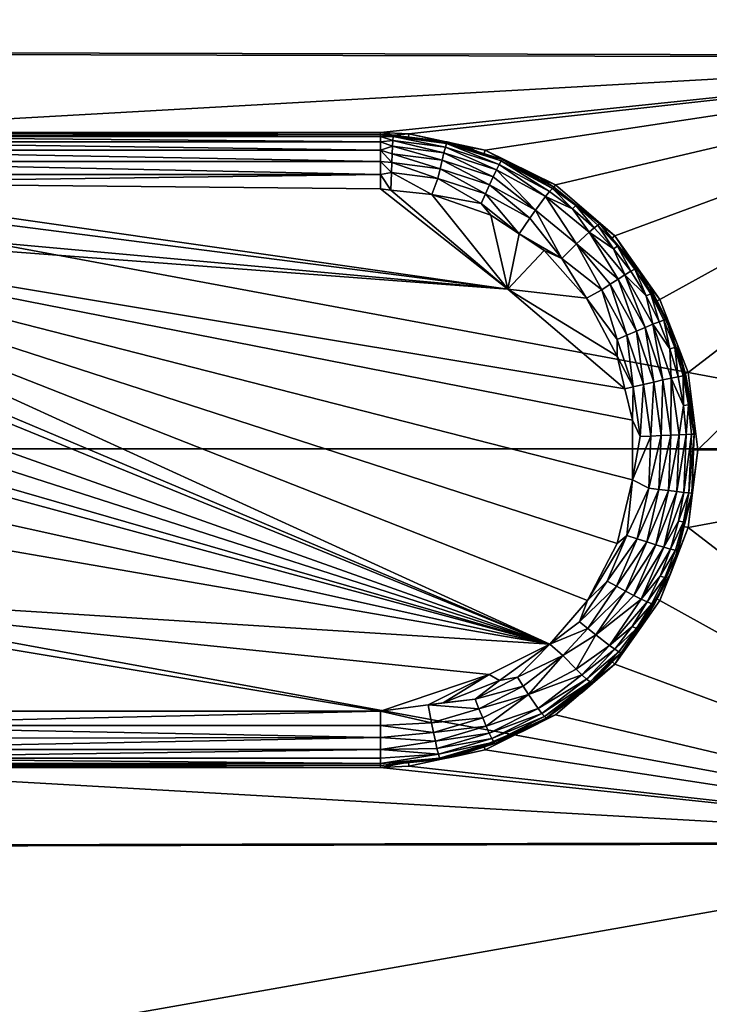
# Model space of a CAD drawing. Extents: x -0.15 to 0.15, y -0.635 to -0.003.
# Tile 254 of 256: x 0.135 to 0.144, y -0.093 to -0.08. Entities that reach past the tile are written whole.
import ezdxf

# ---------------------------------------------------------------- set-up
doc = ezdxf.new("R2010")
doc.units = 0
doc.layers.add('mesh', color=7, linetype='CONTINUOUS')

msp = doc.modelspace()

# ---------------------------------------------------------------- meshes
at = {"layer": 'mesh'}
mesh = msp.add_polyface(dxfattribs=at)
corners = [(0.149132, -0.075625, 0.06063), (0.149321, -0.075664, 0.060563), (0.149321, -0.080401, 0.062529), (0.149132, -0.071542, 0.057493), (0.149321, -0.071597, 0.057438), (0.149132, -0.075651, 0.026466), (0.149321, -0.07569, 0.026533), (0.149321, -0.071619, 0.029652), (0.149132, -0.08041, 0.024499), (0.149483, -0.075725, 0.060457), (0.149483, -0.071684, 0.057351), (0.149483, -0.075751, 0.02664), (0.149483, -0.071705, 0.029739), (0.149321, -0.08043, 0.024574), (0.149609, -0.075805, 0.060318), (0.149609, -0.071797, 0.057238), (0.149609, -0.075831, 0.026778), (0.149609, -0.071819, 0.029853), (0.149483, -0.080462, 0.024693), (0.149691, -0.075899, 0.060156), (0.149691, -0.071929, 0.057106), (0.149691, -0.075925, 0.02694), (0.149691, -0.07195, 0.029985), (0.149609, -0.080503, 0.024847), (0.149723, -0.072093, 0.030127), (0.149723, -0.076025, 0.027115), (0.149723, -0.076, 0.059982), (0.149723, -0.072072, 0.056963), (0.149723, -0.080575, 0.061881), (0.15, -0.0855, 0.043556), (0.149723, -0.069059, 0.053031), (0.149723, -0.069074, 0.034055), (0.149723, -0.066524, 0.043541), (0.149723, -0.067175, 0.03863), (0.14893, -0.071544, 0.029578), (0.121104, -0.075517, 0.026231), (0.14893, -0.075637, 0.026442), (0.14893, -0.080373, 0.062631), (0.121104, -0.075489, 0.060864), (0.14893, -0.075611, 0.060654), (0.149132, -0.08038, 0.062605), (0.14893, -0.071522, 0.057512), (0.149132, -0.071564, 0.029597), (0.14893, -0.080403, 0.024472)]
mesh.append_faces([[corners[k] for k in face] for face in [(0, 1, 2, 2), (3, 1, 0, 0), (3, 4, 1, 1), (5, 6, 7, 7), (8, 6, 5, 5), (4, 9, 1, 1), (4, 10, 9, 9), (6, 11, 12, 12), (13, 11, 6, 6), (10, 14, 9, 9), (10, 15, 14, 14), (11, 16, 17, 17), (18, 16, 11, 11), (15, 19, 14, 14), (15, 20, 19, 19), (16, 21, 22, 22), (23, 21, 16, 16), (24, 21, 25, 25), (24, 22, 21, 21), (26, 20, 27, 27), (26, 19, 20, 20), (28, 19, 26, 26), (29, 27, 30, 30), (29, 26, 27, 27), (29, 31, 24, 24), (32, 33, 29, 29), (34, 35, 36, 36), (37, 38, 39, 39), (40, 39, 0, 0), (40, 37, 39, 39), (0, 39, 41, 41), (42, 36, 5, 5), (42, 34, 36, 36), (5, 36, 43, 43)]])
mesh = msp.add_polyface(dxfattribs=at)
corners = [(0.130114, -0.081684, 0.020765), (0.130256, -0.081659, 0.02082), (0.129754, -0.081843, 0.020803), (0.130652, -0.081514, 0.020833), (0.129503, -0.082078, 0.02044), (0.130185, -0.081822, 0.02035), (0.130152, -0.081751, 0.020481), (0.129551, -0.082143, 0.020311), (0.12892, -0.082523, 0.020391), (0.129467, -0.082035, 0.020585), (0.128875, -0.082486, 0.020535), (0.130127, -0.081704, 0.020626), (0.130847, -0.081548, 0.020508), (0.12885, -0.082471, 0.020673), (0.130371, -0.082264, 0.020042), (0.13032, -0.082138, 0.020083), (0.129746, -0.082432, 0.020051), (0.130225, -0.081912, 0.020239), (0.130885, -0.081718, 0.020264), (0.129328, -0.082058, 0.023931), (0.130238, -0.081607, 0.024024), (0.129448, -0.082018, 0.020723), (0.130271, -0.082019, 0.02015), (0.129675, -0.082323, 0.020114), (0.128556, -0.082718, 0.02382), (0.128976, -0.082355, 0.020763), (0.121104, -0.080326, 0.024243), (0.13123, -0.081391, 0.024077), (0.1316, -0.081375, 0.024084), (0.12797, -0.083547, 0.023716), (0.14893, -0.075637, 0.026442), (0.121104, -0.075517, 0.026231), (0.14893, -0.071544, 0.029578), (0.121104, -0.071373, 0.029405), (0.14893, -0.075611, 0.060654), (0.121104, -0.075489, 0.060864), (0.121104, -0.07135, 0.057683), (0.14893, -0.080373, 0.062631), (0.121104, -0.08031, 0.062866)]
mesh.append_faces([[corners[k] for k in face] for face in [(0, 1, 2, 2), (3, 1, 0, 0), (4, 5, 6, 6), (4, 7, 5, 5), (8, 7, 4, 4), (4, 9, 10, 10), (6, 9, 4, 4), (6, 11, 9, 9), (12, 11, 6, 6), (13, 10, 9, 9), (14, 15, 16, 16), (17, 5, 7, 7), (18, 5, 17, 17), (1, 19, 2, 2), (1, 20, 19, 19), (3, 20, 1, 1), (0, 2, 21, 21), (21, 11, 0, 0), (21, 9, 11, 11), (13, 9, 21, 21), (15, 22, 23, 23), (22, 17, 23, 23), (17, 7, 23, 23), (19, 21, 2, 2), (24, 21, 19, 19), (24, 25, 21, 21), (26, 27, 28, 28), (26, 20, 27, 27), (26, 24, 19, 19), (26, 29, 24, 24), (30, 31, 26, 26), (32, 33, 31, 31), (34, 35, 36, 36), (37, 38, 35, 35)]])
mesh = msp.add_polyface(dxfattribs=at)
corners = [(0.141747, -0.082207, 0.020304), (0.142098, -0.082366, 0.020408), (0.141797, -0.082143, 0.020433), (0.149132, -0.075625, 0.06063), (0.149321, -0.080401, 0.062529), (0.149132, -0.08038, 0.062605), (0.149132, -0.08041, 0.024499), (0.149321, -0.08043, 0.024574), (0.149321, -0.07569, 0.026533), (0.149132, -0.085516, 0.023831), (0.149321, -0.075664, 0.060563), (0.149483, -0.080433, 0.062411), (0.149483, -0.075725, 0.060457), (0.149483, -0.080462, 0.024693), (0.149483, -0.075751, 0.02664), (0.149321, -0.085516, 0.023908), (0.149609, -0.080474, 0.062256), (0.149609, -0.075805, 0.060318), (0.149609, -0.080503, 0.024847), (0.149609, -0.075831, 0.026778), (0.149483, -0.085516, 0.024031), (0.149691, -0.080523, 0.062076), (0.149691, -0.075899, 0.060156), (0.149691, -0.080551, 0.025028), (0.149691, -0.075925, 0.02694), (0.149609, -0.085515, 0.024191), (0.149723, -0.076025, 0.027115), (0.149723, -0.080603, 0.025222), (0.149723, -0.080575, 0.061881), (0.149723, -0.085486, 0.062532), (0.149723, -0.076, 0.059982), (0.15, -0.0855, 0.043556), (0.149723, -0.072093, 0.030127), (0.14214, -0.082326, 0.020552), (0.141855, -0.082084, 0.020715), (0.141835, -0.082101, 0.020577), (0.141873, -0.082057, 0.024043), (0.141693, -0.081978, 0.020792), (0.142644, -0.082718, 0.023944), (0.14893, -0.080403, 0.024472), (0.140963, -0.081606, 0.02412), (0.13997, -0.081391, 0.024155), (0.1396, -0.081374, 0.024155), (0.14893, -0.075637, 0.026442), (0.121104, -0.080326, 0.024243), (0.14893, -0.085485, 0.063308), (0.121104, -0.08031, 0.062866), (0.14893, -0.080373, 0.062631), (0.149132, -0.085485, 0.063281), (0.149132, -0.075651, 0.026466)]
mesh.append_faces([[corners[k] for k in face] for face in [(0, 1, 2, 2), (3, 4, 5, 5), (6, 7, 8, 8), (9, 7, 6, 6), (10, 11, 4, 4), (10, 12, 11, 11), (7, 13, 14, 14), (15, 13, 7, 7), (12, 16, 11, 11), (12, 17, 16, 16), (13, 18, 19, 19), (20, 18, 13, 13), (17, 21, 16, 16), (17, 22, 21, 21), (18, 23, 24, 24), (25, 23, 18, 18), (26, 23, 27, 27), (26, 24, 23, 23), (28, 21, 22, 22), (29, 21, 28, 28), (28, 30, 31, 31), (31, 26, 27, 27), (32, 26, 31, 31), (33, 34, 35, 35), (36, 37, 34, 34), (36, 38, 39, 39), (39, 40, 36, 36), (39, 41, 40, 40), (42, 41, 39, 39), (43, 44, 39, 39), (45, 46, 47, 47), (48, 47, 5, 5), (49, 39, 6, 6)]])
mesh = msp.add_polyface(dxfattribs=at)
corners = [(0.128132, -0.083526, 0.020306), (0.127964, -0.083862, 0.020286), (0.128211, -0.083563, 0.020182), (0.128073, -0.083501, 0.020448), (0.127903, -0.083842, 0.020426), (0.128328, -0.083208, 0.02033), (0.128622, -0.08296, 0.020228), (0.128552, -0.082911, 0.020354), (0.128272, -0.08318, 0.020471), (0.1285, -0.082878, 0.020497), (0.128041, -0.083491, 0.020584), (0.12797, -0.083547, 0.023716), (0.128298, -0.083076, 0.020717), (0.128556, -0.082718, 0.02382), (0.128017, -0.083573, 0.020694), (0.128472, -0.082865, 0.020634), (0.127824, -0.083914, 0.020678), (0.128802, -0.083097, 0.02004), (0.128307, -0.083611, 0.020079), (0.128416, -0.083667, 0.019998), (0.128598, -0.082757, 0.020737), (0.121104, -0.080326, 0.024243), (0.127603, -0.084493, 0.023642), (0.121104, -0.085501, 0.023562), (0.14893, -0.085485, 0.063308), (0.121104, -0.085484, 0.063551), (0.121104, -0.08031, 0.062866), (0.1206, -0.080439, 0.062383), (0.120643, -0.080387, 0.062579), (0.120643, -0.085484, 0.063254), (0.1206, -0.085516, 0.02406), (0.120643, -0.085516, 0.023857), (0.120643, -0.080418, 0.024524), (0.120707, -0.080359, 0.062681), (0.120707, -0.085484, 0.06336), (0.120707, -0.085517, 0.023751), (0.120707, -0.08039, 0.024422), (0.120901, -0.08032, 0.062826), (0.120901, -0.085484, 0.06351), (0.120901, -0.085517, 0.023601), (0.120901, -0.080352, 0.024277)]
mesh.append_faces([[corners[k] for k in face] for face in [(0, 1, 2, 2), (3, 4, 0, 0), (5, 6, 7, 7), (7, 8, 5, 5), (7, 9, 8, 8), (10, 8, 9, 9), (3, 8, 10, 10), (3, 5, 8, 8), (0, 5, 3, 3), (0, 6, 5, 5), (2, 6, 0, 0), (11, 12, 13, 13), (10, 12, 14, 14), (15, 12, 10, 10), (14, 16, 10, 10), (10, 9, 15, 15), (17, 18, 19, 19), (17, 2, 18, 18), (17, 6, 2, 2), (13, 15, 20, 20), (13, 12, 15, 15), (11, 14, 12, 12), (21, 22, 11, 11), (23, 22, 21, 21), (24, 25, 26, 26), (27, 28, 29, 29), (30, 31, 32, 32), (28, 33, 34, 34), (31, 35, 36, 36), (33, 37, 38, 38), (35, 39, 40, 40), (37, 26, 25, 25), (39, 23, 21, 21)]])
mesh = msp.add_polyface(dxfattribs=at)
corners = [(0.1316, -0.081497, 0.020474), (0.1396, -0.081497, 0.020474), (0.1316, -0.081428, 0.020653), (0.1396, -0.081607, 0.020316), (0.1316, -0.081607, 0.020316), (0.1396, -0.081752, 0.02019), (0.1316, -0.081752, 0.02019), (0.1396, -0.081922, 0.020101), (0.1316, -0.081922, 0.020101), (0.1396, -0.081428, 0.020653), (0.139762, -0.081479, 0.020517), (0.139765, -0.081428, 0.020664), (0.139758, -0.081555, 0.020385), (0.139748, -0.081767, 0.020181), (0.139754, -0.081652, 0.020273), (0.139743, -0.081894, 0.020113), (0.130244, -0.082409, 0.020022), (0.141255, -0.083413, 0.019931), (0.130961, -0.082089, 0.020062), (0.12982, -0.082547, 0.020012), (0.1316, -0.082028, 0.020075), (0.1396, -0.082109, 0.020056), (0.142777, -0.084707, 0.01987), (0.1396, -0.081403, 0.020843), (0.1316, -0.081408, 0.020804), (0.139733, -0.082123, 0.020054), (0.139766, -0.081408, 0.020803), (0.1316, -0.081375, 0.024084), (0.1396, -0.081374, 0.024155), (0.14893, -0.080403, 0.024472), (0.121104, -0.080326, 0.024243)]
mesh.append_faces([[corners[k] for k in face] for face in [(0, 1, 2, 2), (0, 3, 1, 1), (4, 3, 0, 0), (4, 5, 3, 3), (6, 5, 4, 4), (6, 7, 5, 5), (8, 7, 6, 6), (1, 9, 2, 2), (10, 9, 1, 1), (10, 11, 9, 9), (12, 1, 3, 3), (12, 10, 1, 1), (3, 13, 14, 14), (5, 13, 3, 3), (5, 15, 13, 13), (7, 15, 5, 5), (16, 17, 18, 18), (16, 19, 17, 17), (17, 20, 18, 18), (21, 20, 17, 17), (19, 22, 17, 17), (7, 20, 21, 21), (8, 20, 7, 7), (2, 23, 24, 24), (2, 9, 23, 23), (7, 25, 15, 15), (21, 25, 7, 7), (11, 23, 9, 9), (11, 26, 23, 23), (27, 23, 28, 28), (27, 24, 23, 23), (26, 28, 23, 23), (29, 30, 27, 27)]])
mesh = msp.add_polyface(dxfattribs=at)
corners = [(0.140466, -0.081497, 0.02079), (0.140724, -0.08156, 0.020828), (0.139964, -0.081438, 0.02084), (0.140944, -0.081655, 0.02082), (0.140444, -0.081567, 0.020505), (0.139765, -0.081428, 0.020664), (0.139762, -0.081479, 0.020517), (0.140458, -0.081517, 0.020651), (0.141145, -0.08179, 0.020476), (0.140425, -0.081641, 0.020373), (0.139758, -0.081555, 0.020385), (0.141109, -0.081861, 0.020345), (0.141171, -0.081744, 0.020621), (0.141797, -0.082143, 0.020433), (0.140346, -0.081973, 0.020103), (0.140375, -0.081848, 0.020171), (0.139748, -0.081767, 0.020181), (0.139754, -0.081652, 0.020273), (0.140401, -0.081736, 0.020262), (0.141066, -0.08195, 0.020235), (0.1396, -0.081607, 0.020316), (0.13997, -0.081391, 0.024155), (0.140963, -0.081606, 0.02412), (0.139766, -0.081408, 0.020803), (0.141185, -0.081725, 0.02076), (0.141835, -0.082101, 0.020577), (0.1396, -0.081374, 0.024155), (0.141873, -0.082057, 0.024043), (0.14893, -0.080403, 0.024472), (0.1316, -0.081375, 0.024084)]
mesh.append_faces([[corners[k] for k in face] for face in [(0, 1, 2, 2), (0, 3, 1, 1), (4, 5, 6, 6), (4, 7, 5, 5), (8, 7, 4, 4), (9, 6, 10, 10), (9, 4, 6, 6), (11, 4, 9, 9), (11, 8, 4, 4), (8, 12, 7, 7), (8, 13, 12, 12), (14, 15, 16, 16), (15, 17, 16, 16), (15, 18, 17, 17), (9, 19, 11, 11), (9, 18, 19, 19), (10, 18, 9, 9), (10, 17, 18, 18), (20, 17, 10, 10), (12, 0, 7, 7), (21, 1, 22, 22), (21, 2, 1, 1), (1, 3, 22, 22), (2, 23, 0, 0), (24, 3, 0, 0), (7, 23, 5, 5), (7, 0, 23, 23), (12, 24, 0, 0), (25, 24, 12, 12), (23, 21, 26, 26), (23, 2, 21, 21), (22, 24, 27, 27), (22, 3, 24, 24), (28, 29, 26, 26)]])
mesh = msp.add_polyface(dxfattribs=at)
corners = [(0.143074, -0.08333, 0.020703), (0.143318, -0.083806, 0.020564), (0.143189, -0.083568, 0.020694), (0.142938, -0.083138, 0.020611), (0.142931, -0.083151, 0.020714), (0.142679, -0.082854, 0.020499), (0.142908, -0.08315, 0.020474), (0.142852, -0.083179, 0.020332), (0.142927, -0.083955, 0.019981), (0.143041, -0.083907, 0.020061), (0.142688, -0.08328, 0.020102), (0.142778, -0.083224, 0.020206), (0.143053, -0.083499, 0.020308), (0.143224, -0.083835, 0.020287), (0.143112, -0.083473, 0.02045), (0.14314, -0.083867, 0.020163), (0.143231, -0.083546, 0.02385), (0.142644, -0.082718, 0.023944), (0.142609, -0.082748, 0.020737), (0.149132, -0.08038, 0.062605), (0.149321, -0.080401, 0.062529), (0.149321, -0.085485, 0.063203), (0.149132, -0.085516, 0.023831), (0.149321, -0.085516, 0.023908), (0.149321, -0.08043, 0.024574), (0.149483, -0.080433, 0.062411), (0.149483, -0.085485, 0.06308), (0.149483, -0.085516, 0.024031), (0.149483, -0.080462, 0.024693), (0.149609, -0.080474, 0.062256), (0.149609, -0.085485, 0.06292), (0.149609, -0.085515, 0.024191), (0.149609, -0.080503, 0.024847), (0.149691, -0.080523, 0.062076), (0.149691, -0.085486, 0.062733), (0.149691, -0.085515, 0.024378), (0.149691, -0.080551, 0.025028), (0.149723, -0.080603, 0.025222), (0.149723, -0.085486, 0.062532), (0.15, -0.0855, 0.043556), (0.149723, -0.080575, 0.061881), (0.14893, -0.080403, 0.024472), (0.143598, -0.084493, 0.023782), (0.149132, -0.085485, 0.063281), (0.14893, -0.085485, 0.063308), (0.14893, -0.080373, 0.062631), (0.149132, -0.08041, 0.024499), (0.14893, -0.085516, 0.023803)]
mesh.append_faces([[corners[k] for k in face] for face in [(0, 1, 2, 2), (3, 0, 4, 4), (5, 6, 3, 3), (7, 6, 5, 5), (8, 9, 10, 10), (11, 10, 9, 9), (12, 13, 14, 14), (3, 1, 0, 0), (3, 14, 1, 1), (6, 14, 3, 3), (6, 12, 14, 14), (7, 12, 6, 6), (11, 12, 7, 7), (15, 12, 11, 11), (16, 0, 2, 2), (16, 4, 0, 0), (17, 4, 16, 16), (17, 18, 4, 4), (19, 20, 21, 21), (22, 23, 24, 24), (20, 25, 26, 26), (23, 27, 28, 28), (25, 29, 30, 30), (27, 31, 32, 32), (29, 33, 34, 34), (31, 35, 36, 36), (37, 36, 35, 35), (38, 34, 33, 33), (39, 38, 40, 40), (41, 16, 42, 42), (41, 17, 16, 16), (43, 44, 45, 45), (46, 41, 47, 47)]])
mesh = msp.add_polyface(dxfattribs=at)
corners = [(0.143681, -0.085152, 0.02065), (0.14367, -0.0855, 0.020651), (0.143723, -0.0855, 0.023757), (0.149132, -0.085485, 0.063281), (0.149321, -0.085485, 0.063203), (0.149321, -0.090571, 0.062537), (0.149132, -0.08038, 0.062605), (0.149132, -0.09062, 0.024507), (0.149321, -0.085516, 0.023908), (0.149132, -0.085516, 0.023831), (0.149321, -0.0906, 0.024582), (0.149483, -0.085485, 0.06308), (0.149483, -0.090539, 0.062419), (0.149321, -0.080401, 0.062529), (0.149483, -0.085516, 0.024031), (0.149483, -0.090568, 0.024701), (0.149609, -0.085485, 0.06292), (0.149609, -0.090498, 0.062264), (0.149483, -0.080433, 0.062411), (0.149609, -0.085515, 0.024191), (0.149609, -0.090527, 0.024855), (0.149691, -0.085486, 0.062733), (0.149691, -0.09045, 0.062084), (0.149609, -0.080474, 0.062256), (0.149691, -0.085515, 0.024378), (0.149691, -0.090478, 0.025036), (0.149723, -0.085515, 0.02458), (0.149723, -0.080603, 0.025222), (0.149723, -0.090398, 0.061889), (0.149723, -0.085486, 0.062532), (0.15, -0.0855, 0.043556), (0.149723, -0.090426, 0.02523), (0.14893, -0.090613, 0.024478), (0.143231, -0.087455, 0.02385), (0.142644, -0.088283, 0.023944), (0.143598, -0.086508, 0.023782), (0.14893, -0.085516, 0.023803), (0.14893, -0.080403, 0.024472), (0.143598, -0.084493, 0.023782), (0.149132, -0.090591, 0.062613), (0.14893, -0.085485, 0.063308), (0.14893, -0.090598, 0.062639), (0.149132, -0.08041, 0.024499)]
mesh.append_faces([[corners[k] for k in face] for face in [(0, 1, 2, 2), (3, 4, 5, 5), (6, 4, 3, 3), (7, 8, 9, 9), (7, 10, 8, 8), (4, 11, 12, 12), (13, 11, 4, 4), (10, 14, 8, 8), (10, 15, 14, 14), (11, 16, 17, 17), (18, 16, 11, 11), (15, 19, 14, 14), (15, 20, 19, 19), (16, 21, 22, 22), (23, 21, 16, 16), (20, 24, 19, 19), (20, 25, 24, 24), (26, 24, 25, 25), (27, 24, 26, 26), (28, 21, 29, 29), (28, 22, 21, 21), (30, 27, 26, 26), (26, 31, 30, 30), (30, 28, 29, 29), (32, 33, 34, 34), (32, 35, 33, 33), (36, 35, 32, 32), (36, 2, 35, 35), (37, 2, 36, 36), (37, 38, 2, 2), (39, 40, 3, 3), (39, 41, 40, 40), (42, 36, 9, 9), (9, 36, 32, 32)]])
mesh = msp.add_polyface(dxfattribs=at)
corners = [(0.141747, -0.082207, 0.020304), (0.141145, -0.08179, 0.020476), (0.141109, -0.081861, 0.020345), (0.141171, -0.081744, 0.020621), (0.141797, -0.082143, 0.020433), (0.141835, -0.082101, 0.020577), (0.140911, -0.082298, 0.020038), (0.140965, -0.082173, 0.020079), (0.140346, -0.081973, 0.020103), (0.139748, -0.081767, 0.020181), (0.139743, -0.081894, 0.020113), (0.140375, -0.081848, 0.020171), (0.141018, -0.082056, 0.020145), (0.141542, -0.08249, 0.020044), (0.140401, -0.081736, 0.020262), (0.141066, -0.08195, 0.020235), (0.141255, -0.083413, 0.019931), (0.139733, -0.082123, 0.020054), (0.1396, -0.082109, 0.020056), (0.140269, -0.08218, 0.020047), (0.141036, -0.082448, 0.020018), (0.141404, -0.082694, 0.019993), (0.141726, -0.082909, 0.019972), (0.14228, -0.083527, 0.019923), (0.141855, -0.082084, 0.020715), (0.141693, -0.081978, 0.020792), (0.141185, -0.081725, 0.02076), (0.141957, -0.083011, 0.019968), (0.141617, -0.082384, 0.020108), (0.141873, -0.082057, 0.024043)]
mesh.append_faces([[corners[k] for k in face] for face in [(0, 1, 2, 2), (3, 4, 5, 5), (0, 4, 1, 1), (6, 7, 8, 8), (8, 9, 10, 10), (7, 11, 8, 8), (7, 12, 11, 11), (13, 12, 7, 7), (12, 14, 11, 11), (12, 15, 14, 14), (16, 17, 18, 18), (16, 19, 17, 17), (20, 19, 16, 16), (16, 21, 20, 20), (16, 22, 21, 21), (23, 22, 16, 16), (24, 25, 26, 26), (20, 6, 19, 19), (20, 21, 6, 6), (19, 10, 17, 17), (19, 8, 10, 10), (6, 8, 19, 19), (21, 7, 6, 6), (21, 13, 7, 7), (27, 13, 21, 21), (13, 28, 12, 12), (27, 28, 13, 13), (28, 15, 12, 12), (2, 28, 0, 0), (2, 15, 28, 28), (5, 24, 26, 26), (22, 27, 21, 21), (29, 26, 25, 25)]])
mesh = msp.add_polyface(dxfattribs=at)
corners = [(0.142424, -0.082579, 0.020525), (0.142377, -0.082615, 0.020382), (0.142627, -0.082886, 0.020357), (0.141835, -0.082101, 0.020577), (0.141797, -0.082143, 0.020433), (0.142098, -0.082366, 0.020408), (0.14214, -0.082326, 0.020552), (0.142938, -0.083138, 0.020611), (0.142931, -0.083151, 0.020714), (0.142609, -0.082748, 0.020737), (0.142313, -0.08267, 0.020255), (0.141747, -0.082207, 0.020304), (0.142778, -0.083224, 0.020206), (0.142804, -0.084008, 0.019926), (0.142586, -0.083346, 0.02002), (0.142476, -0.08342, 0.019962), (0.142927, -0.083955, 0.019981), (0.142688, -0.08328, 0.020102), (0.142679, -0.082854, 0.020499), (0.142852, -0.083179, 0.020332), (0.142449, -0.082564, 0.020663), (0.14228, -0.083527, 0.019923), (0.141957, -0.083011, 0.019968), (0.142149, -0.082822, 0.020064), (0.141617, -0.082384, 0.020108), (0.141855, -0.082084, 0.020715), (0.141726, -0.082909, 0.019972), (0.142644, -0.082718, 0.023944), (0.141873, -0.082057, 0.024043)]
mesh.append_faces([[corners[k] for k in face] for face in [(0, 1, 2, 2), (3, 4, 5, 5), (6, 1, 0, 0), (7, 8, 9, 9), (10, 5, 11, 11), (5, 6, 3, 3), (5, 1, 6, 6), (10, 1, 5, 5), (10, 2, 1, 1), (12, 2, 10, 10), (13, 14, 15, 15), (16, 17, 14, 14), (10, 17, 12, 12), (2, 18, 0, 0), (2, 19, 18, 18), (12, 19, 2, 2), (20, 7, 9, 9), (18, 7, 20, 20), (21, 15, 22, 22), (22, 23, 24, 24), (15, 23, 22, 22), (15, 14, 23, 23), (14, 17, 23, 23), (10, 23, 17, 17), (11, 23, 10, 10), (11, 24, 23, 23), (6, 20, 25, 25), (0, 20, 6, 6), (0, 18, 20, 20), (21, 22, 26, 26), (25, 27, 28, 28), (20, 27, 25, 25), (20, 9, 27, 27)]])
mesh = msp.add_polyface(dxfattribs=at)
corners = [(0.129416, -0.088041, 0.019968), (0.129735, -0.088398, 0.020006), (0.130075, -0.088507, 0.020013), (0.129658, -0.088511, 0.020044), (0.130235, -0.088827, 0.020079), (0.130182, -0.088945, 0.020145), (0.129896, -0.087276, 0.01991), (0.13033, -0.088606, 0.020024), (0.13082, -0.088796, 0.020045), (0.131457, -0.089107, 0.020113), (0.131468, -0.088876, 0.020054), (0.130854, -0.089028, 0.020103), (0.129583, -0.088617, 0.020108), (0.130134, -0.089051, 0.020235), (0.141011, -0.088419, 0.020004), (0.141801, -0.088025, 0.019966), (0.1396, -0.088892, 0.020056), (0.1316, -0.088892, 0.020056), (0.128225, -0.085675, 0.019861), (0.128252, -0.085025, 0.019864), (0.128398, -0.084391, 0.019881), (0.128554, -0.084205, 0.019885), (0.128655, -0.083797, 0.01991), (0.128965, -0.083462, 0.019928), (0.129325, -0.082931, 0.019975), (0.129543, -0.08285, 0.019978), (0.12982, -0.082547, 0.020012), (0.142874, -0.085114, 0.019858), (0.142777, -0.084707, 0.01987), (0.142874, -0.085887, 0.019858), (0.142677, -0.086715, 0.019881), (0.142292, -0.087457, 0.019922), (0.140265, -0.089045, 0.020105), (0.14022, -0.088812, 0.020046)]
mesh.append_faces([[corners[k] for k in face] for face in [(0, 1, 2, 2), (1, 3, 4, 4), (3, 5, 4, 4), (6, 0, 2, 2), (2, 1, 7, 7), (8, 9, 10, 10), (7, 11, 8, 8), (7, 4, 11, 11), (1, 4, 7, 7), (3, 12, 5, 5), (12, 13, 5, 5), (14, 15, 6, 6), (16, 6, 17, 17), (16, 14, 6, 6), (6, 10, 17, 17), (6, 8, 10, 10), (7, 8, 6, 6), (6, 2, 7, 7), (15, 18, 6, 6), (15, 19, 18, 18), (20, 19, 15, 15), (15, 21, 20, 20), (15, 22, 21, 21), (23, 22, 15, 15), (15, 24, 23, 23), (15, 25, 24, 24), (26, 25, 15, 15), (26, 27, 28, 28), (29, 27, 26, 26), (26, 30, 29, 29), (26, 31, 30, 30), (15, 31, 26, 26), (16, 32, 33, 33)]])
mesh = msp.add_polyface(dxfattribs=at)
corners = [(0.141255, -0.083413, 0.019931), (0.142777, -0.084707, 0.01987), (0.142676, -0.084282, 0.019881), (0.142677, -0.084064, 0.019896), (0.142804, -0.084008, 0.019926), (0.142476, -0.08342, 0.019962), (0.142927, -0.083955, 0.019981), (0.142586, -0.083346, 0.02002), (0.142778, -0.083224, 0.020206), (0.143041, -0.083907, 0.020061), (0.14314, -0.083867, 0.020163), (0.142975, -0.085326, 0.019861), (0.14302, -0.084649, 0.0199), (0.142884, -0.084681, 0.019872), (0.143115, -0.085319, 0.019888), (0.142802, -0.08661, 0.019881), (0.142935, -0.086654, 0.01991), (0.143086, -0.085995, 0.019892), (0.142545, -0.087204, 0.01991), (0.142667, -0.087271, 0.019942), (0.143062, -0.086695, 0.019965), (0.142784, -0.087333, 0.019998), (0.143181, -0.086732, 0.020044), (0.142893, -0.08739, 0.020079), (0.143151, -0.084619, 0.019954), (0.142295, -0.087822, 0.019981), (0.142188, -0.087735, 0.019947), (0.142292, -0.087457, 0.019922), (0.142677, -0.086715, 0.019881), (0.142874, -0.085114, 0.019858), (0.14228, -0.083527, 0.019923), (0.142874, -0.085887, 0.019858), (0.142398, -0.087904, 0.02004)]
mesh.append_faces([[corners[k] for k in face] for face in [(0, 1, 2, 2), (3, 4, 5, 5), (4, 6, 7, 7), (8, 9, 10, 10), (11, 12, 13, 13), (11, 14, 12, 12), (15, 16, 17, 17), (18, 16, 15, 15), (18, 19, 16, 16), (19, 20, 16, 16), (19, 21, 20, 20), (21, 22, 20, 20), (21, 23, 22, 22), (13, 3, 2, 2), (13, 4, 3, 3), (12, 4, 13, 13), (12, 6, 4, 4), (24, 6, 12, 12), (24, 9, 6, 6), (19, 25, 21, 21), (18, 26, 19, 19), (15, 27, 18, 18), (15, 28, 27, 27), (13, 29, 11, 11), (13, 1, 29, 29), (2, 1, 13, 13), (3, 5, 30, 30), (31, 14, 11, 11), (31, 17, 14, 14), (15, 17, 31, 31), (2, 3, 30, 30), (21, 32, 23, 23), (31, 28, 15, 15), (11, 29, 31, 31)]])
mesh = msp.add_polyface(dxfattribs=at)
corners = [(0.140414, -0.088787, 0.020043), (0.141149, -0.088494, 0.020011), (0.141011, -0.088419, 0.020004), (0.140829, -0.088737, 0.020042), (0.14138, -0.088454, 0.020012), (0.141454, -0.088569, 0.020051), (0.14088, -0.088863, 0.020083), (0.14228, -0.088478, 0.020391), (0.141649, -0.088858, 0.020311), (0.141697, -0.088923, 0.02044), (0.142218, -0.088421, 0.020264), (0.142325, -0.088515, 0.020535), (0.141733, -0.088965, 0.020585), (0.14235, -0.08853, 0.020673), (0.141801, -0.088025, 0.019966), (0.14022, -0.088812, 0.020046), (0.1396, -0.088892, 0.020056), (0.141255, -0.083413, 0.019931), (0.142676, -0.084282, 0.019881), (0.14228, -0.083527, 0.019923), (0.142295, -0.087822, 0.019981), (0.142188, -0.087735, 0.019947), (0.141969, -0.08817, 0.020011), (0.140265, -0.089045, 0.020105), (0.141525, -0.088677, 0.020114), (0.140929, -0.088982, 0.02015), (0.142144, -0.088349, 0.020157), (0.140975, -0.089089, 0.020239), (0.141752, -0.088983, 0.020723), (0.142644, -0.088283, 0.023944), (0.141873, -0.088943, 0.024043), (0.142224, -0.088646, 0.020763), (0.14893, -0.090598, 0.062639), (0.121104, -0.085484, 0.063551), (0.14893, -0.085485, 0.063308)]
mesh.append_faces([[corners[k] for k in face] for face in [(0, 1, 2, 2), (1, 3, 4, 4), (0, 3, 1, 1), (3, 5, 4, 4), (3, 6, 5, 5), (7, 8, 9, 9), (7, 10, 8, 8), (11, 9, 12, 12), (11, 7, 9, 9), (13, 11, 12, 12), (2, 1, 14, 14), (15, 2, 16, 16), (15, 0, 2, 2), (17, 18, 19, 19), (1, 4, 14, 14), (0, 15, 3, 3), (14, 20, 21, 21), (14, 22, 20, 20), (4, 22, 14, 14), (4, 5, 22, 22), (15, 6, 3, 3), (15, 23, 6, 6), (5, 24, 22, 22), (6, 24, 5, 5), (6, 25, 24, 24), (26, 22, 24, 24), (24, 10, 26, 26), (24, 8, 10, 10), (27, 8, 24, 24), (13, 12, 28, 28), (29, 28, 30, 30), (29, 31, 28, 28), (32, 33, 34, 34)]])
mesh = msp.add_polyface(dxfattribs=at)
corners = [(0.143318, -0.083806, 0.020564), (0.143457, -0.084122, 0.020671), (0.143189, -0.083568, 0.020694), (0.143112, -0.083473, 0.02045), (0.143285, -0.083814, 0.020428), (0.143224, -0.083835, 0.020287), (0.14314, -0.083867, 0.020163), (0.143053, -0.083499, 0.020308), (0.143362, -0.084187, 0.020269), (0.143426, -0.08417, 0.02041), (0.143568, -0.084533, 0.020531), (0.143538, -0.084922, 0.020246), (0.143467, -0.08455, 0.020255), (0.143378, -0.084568, 0.020133), (0.143483, -0.085302, 0.020118), (0.143451, -0.086041, 0.020123), (0.143574, -0.085298, 0.020241), (0.143115, -0.085319, 0.019888), (0.143151, -0.084619, 0.019954), (0.14302, -0.084649, 0.0199), (0.143249, -0.085313, 0.019941), (0.143086, -0.085995, 0.019892), (0.143219, -0.086012, 0.019945), (0.143272, -0.084591, 0.020032), (0.143374, -0.085307, 0.020018), (0.143343, -0.086028, 0.020023), (0.143041, -0.083907, 0.020061), (0.143533, -0.084538, 0.020395), (0.143231, -0.083546, 0.02385), (0.143598, -0.084493, 0.023782)]
mesh.append_faces([[corners[k] for k in face] for face in [(0, 1, 2, 2), (3, 4, 0, 0), (3, 5, 4, 4), (6, 5, 7, 7), (8, 5, 6, 6), (8, 4, 5, 5), (9, 4, 8, 8), (9, 0, 4, 4), (10, 0, 9, 9), (10, 1, 0, 0), (11, 12, 13, 13), (14, 11, 13, 13), (15, 16, 14, 14), (17, 18, 19, 19), (17, 20, 18, 18), (21, 20, 17, 17), (21, 22, 20, 20), (20, 23, 18, 18), (20, 24, 23, 23), (22, 24, 20, 20), (24, 13, 23, 23), (24, 14, 13, 13), (25, 14, 24, 24), (23, 26, 18, 18), (23, 6, 26, 26), (13, 6, 23, 23), (13, 8, 6, 6), (12, 8, 13, 13), (12, 9, 8, 8), (27, 9, 12, 12), (27, 10, 9, 9), (1, 28, 2, 2), (1, 29, 28, 28)]])
mesh = msp.add_polyface(dxfattribs=at)
corners = [(0.143678, -0.085295, 0.020516), (0.143681, -0.085152, 0.02065), (0.143568, -0.084533, 0.020531), (0.14367, -0.0855, 0.020651), (0.143538, -0.084922, 0.020246), (0.143533, -0.084538, 0.020395), (0.143467, -0.08455, 0.020255), (0.143605, -0.084914, 0.020385), (0.143574, -0.085298, 0.020241), (0.143642, -0.085296, 0.02038), (0.143542, -0.086052, 0.020245), (0.143645, -0.086062, 0.020521), (0.143609, -0.086059, 0.020385), (0.143483, -0.085302, 0.020118), (0.143451, -0.086041, 0.020123), (0.143435, -0.086804, 0.020408), (0.14347, -0.08681, 0.020545), (0.143539, -0.086435, 0.020394), (0.143473, -0.086424, 0.020254), (0.143598, -0.084493, 0.023782), (0.143723, -0.0855, 0.023757), (0.143376, -0.087087, 0.020678), (0.143598, -0.086508, 0.023782), (0.143543, -0.086493, 0.020663), (0.143651, -0.086061, 0.020653), (0.143541, -0.084506, 0.020663), (0.143457, -0.084122, 0.020671)]
mesh.append_faces([[corners[k] for k in face] for face in [(0, 1, 2, 2), (0, 3, 1, 1), (4, 5, 6, 6), (4, 7, 5, 5), (8, 7, 4, 4), (8, 9, 7, 7), (10, 9, 8, 8), (11, 0, 12, 12), (11, 3, 0, 0), (13, 8, 4, 4), (14, 10, 8, 8), (11, 15, 16, 16), (11, 17, 15, 15), (12, 17, 11, 11), (12, 18, 17, 17), (7, 2, 5, 5), (7, 0, 2, 2), (9, 0, 7, 7), (9, 12, 0, 0), (10, 12, 9, 9), (10, 18, 12, 12), (19, 1, 20, 20), (21, 22, 23, 23), (16, 24, 11, 11), (16, 23, 24, 24), (2, 1, 25, 25), (25, 26, 2, 2), (24, 3, 11, 11), (25, 19, 26, 26), (19, 25, 1, 1), (22, 24, 23, 23), (20, 24, 22, 22), (20, 3, 24, 24)]])
mesh = msp.add_polyface(dxfattribs=at)
corners = [(0.14347, -0.08681, 0.020545), (0.143435, -0.086804, 0.020408), (0.143297, -0.087159, 0.020426), (0.143376, -0.087087, 0.020678), (0.143543, -0.086493, 0.020663), (0.143284, -0.086763, 0.020145), (0.143542, -0.086052, 0.020245), (0.143451, -0.086041, 0.020123), (0.142935, -0.086654, 0.01991), (0.143219, -0.086012, 0.019945), (0.143086, -0.085995, 0.019892), (0.143062, -0.086695, 0.019965), (0.143343, -0.086028, 0.020023), (0.143374, -0.085307, 0.020018), (0.143181, -0.086732, 0.020044), (0.143483, -0.085302, 0.020118), (0.142893, -0.08739, 0.020079), (0.142989, -0.087438, 0.020182), (0.143236, -0.087139, 0.020286), (0.143371, -0.086787, 0.020268), (0.143539, -0.086435, 0.020394), (0.143473, -0.086424, 0.020254), (0.143068, -0.087475, 0.020306), (0.143127, -0.0875, 0.020448), (0.143159, -0.08751, 0.020584), (0.142928, -0.087821, 0.020471), (0.143231, -0.087455, 0.02385), (0.143598, -0.086508, 0.023782), (0.142902, -0.087925, 0.020717), (0.143183, -0.087428, 0.020694)]
mesh.append_faces([[corners[k] for k in face] for face in [(0, 1, 2, 2), (3, 4, 0, 0), (5, 6, 7, 7), (8, 9, 10, 10), (8, 11, 9, 9), (9, 12, 13, 13), (11, 12, 9, 9), (11, 14, 12, 12), (12, 7, 15, 15), (14, 7, 12, 12), (14, 5, 7, 7), (16, 5, 14, 14), (16, 17, 5, 5), (1, 18, 2, 2), (1, 19, 18, 18), (20, 19, 1, 1), (20, 21, 19, 19), (5, 21, 6, 6), (5, 19, 21, 21), (17, 19, 5, 5), (17, 18, 19, 19), (22, 18, 17, 17), (22, 2, 18, 18), (23, 2, 22, 22), (23, 0, 2, 2), (24, 0, 23, 23), (24, 3, 0, 0), (23, 25, 24, 24), (3, 26, 27, 27), (24, 28, 29, 29), (29, 3, 24, 24), (29, 26, 3, 3), (26, 29, 28, 28)]])
mesh = msp.add_polyface(dxfattribs=at)
corners = [(0.120795, -0.095432, 0.06079), (0.120901, -0.099599, 0.057677), (0.120795, -0.099555, 0.057633), (0.120901, -0.095464, 0.060845), (0.120795, -0.09546, 0.026337), (0.120901, -0.095492, 0.026283), (0.120901, -0.090681, 0.024285), (0.120795, -0.099577, 0.029502), (0.120901, -0.099622, 0.029457), (0.120795, -0.102735, 0.033624), (0.129345, -0.088917, 0.020715), (0.129507, -0.089023, 0.020792), (0.130015, -0.089276, 0.02076), (0.129365, -0.0889, 0.020577), (0.130238, -0.089394, 0.024024), (0.129328, -0.088943, 0.023931), (0.121104, -0.090675, 0.024243), (0.13123, -0.08961, 0.024077), (0.128556, -0.088282, 0.02382), (0.12797, -0.087454, 0.023716), (0.14893, -0.095364, 0.06067), (0.121104, -0.095484, 0.06088), (0.121104, -0.09066, 0.062874), (0.14893, -0.099457, 0.057534), (0.121104, -0.099628, 0.057706), (0.14893, -0.09539, 0.026457), (0.121104, -0.095512, 0.026247), (0.121104, -0.099651, 0.029428), (0.14893, -0.090613, 0.024478), (0.1316, -0.089626, 0.024084), (0.120643, -0.095336, 0.060623), (0.120643, -0.095363, 0.026504), (0.120707, -0.090642, 0.02443), (0.120643, -0.099441, 0.029638), (0.120707, -0.090611, 0.062689), (0.120901, -0.090649, 0.062834), (0.120707, -0.085484, 0.06336), (0.120901, -0.085484, 0.06351)]
mesh.append_faces([[corners[k] for k in face] for face in [(0, 1, 2, 2), (0, 3, 1, 1), (4, 5, 6, 6), (7, 5, 4, 4), (7, 8, 5, 5), (9, 8, 7, 7), (10, 11, 12, 12), (13, 10, 12, 12), (14, 12, 15, 15), (16, 14, 15, 15), (17, 14, 16, 16), (18, 19, 16, 16), (20, 21, 22, 22), (23, 24, 21, 21), (25, 26, 27, 27), (28, 16, 26, 26), (29, 17, 16, 16), (30, 0, 2, 2), (31, 4, 32, 32), (33, 7, 4, 4), (34, 3, 0, 0), (34, 35, 3, 3), (36, 35, 34, 34), (4, 6, 32, 32), (3, 24, 1, 1), (3, 21, 24, 24), (35, 21, 3, 3), (35, 22, 21, 21), (37, 22, 35, 35), (5, 16, 6, 6), (5, 26, 16, 16), (8, 26, 5, 5), (8, 27, 26, 26)]])
mesh = msp.add_polyface(dxfattribs=at)
corners = [(0.128262, -0.087863, 0.020611), (0.128269, -0.08785, 0.020714), (0.128591, -0.088253, 0.020737), (0.128126, -0.087671, 0.020703), (0.128521, -0.088147, 0.020499), (0.128293, -0.087851, 0.020474), (0.128348, -0.087821, 0.020332), (0.127882, -0.087195, 0.020564), (0.128088, -0.087528, 0.02045), (0.128147, -0.087502, 0.020308), (0.128573, -0.088115, 0.020357), (0.128776, -0.088422, 0.020525), (0.128422, -0.087777, 0.020206), (0.12806, -0.087134, 0.020163), (0.128396, -0.086993, 0.019926), (0.128614, -0.087655, 0.02002), (0.128724, -0.087581, 0.019962), (0.128273, -0.087046, 0.019981), (0.128512, -0.087721, 0.020102), (0.128887, -0.088331, 0.020255), (0.128159, -0.087094, 0.020061), (0.12797, -0.087454, 0.023716), (0.128011, -0.087433, 0.020694), (0.128556, -0.088282, 0.02382), (0.128751, -0.088436, 0.020663), (0.121104, -0.090675, 0.024243), (0.129328, -0.088943, 0.023931), (0.127603, -0.086508, 0.023642), (0.14893, -0.090598, 0.062639), (0.121104, -0.09066, 0.062874), (0.121104, -0.085484, 0.063551), (0.120707, -0.085484, 0.06336), (0.120901, -0.085484, 0.06351), (0.120901, -0.090649, 0.062834), (0.120707, -0.090642, 0.02443), (0.120901, -0.090681, 0.024285), (0.120901, -0.085517, 0.023601), (0.121104, -0.085501, 0.023562)]
mesh.append_faces([[corners[k] for k in face] for face in [(0, 1, 2, 2), (0, 3, 1, 1), (4, 5, 0, 0), (6, 5, 4, 4), (0, 7, 3, 3), (0, 8, 7, 7), (5, 8, 0, 0), (5, 9, 8, 8), (6, 9, 5, 5), (10, 4, 11, 11), (10, 6, 4, 4), (12, 6, 10, 10), (12, 9, 6, 6), (13, 9, 12, 12), (14, 15, 16, 16), (17, 18, 15, 15), (18, 12, 19, 19), (20, 12, 18, 18), (20, 13, 12, 12), (21, 3, 22, 22), (21, 1, 3, 3), (23, 1, 21, 21), (23, 2, 1, 1), (24, 0, 2, 2), (4, 0, 24, 24), (24, 2, 23, 23), (25, 26, 23, 23), (25, 21, 27, 27), (28, 29, 30, 30), (31, 32, 33, 33), (34, 35, 36, 36), (32, 30, 29, 29), (35, 25, 37, 37)]])
mesh = msp.add_polyface(dxfattribs=at)
corners = [(0.14235, -0.08853, 0.020673), (0.142224, -0.088646, 0.020763), (0.142602, -0.088244, 0.020737), (0.142144, -0.088349, 0.020157), (0.142218, -0.088421, 0.020264), (0.142578, -0.088041, 0.020228), (0.142648, -0.08809, 0.020354), (0.14228, -0.088478, 0.020391), (0.142872, -0.087792, 0.02033), (0.1427, -0.088122, 0.020497), (0.142325, -0.088515, 0.020535), (0.142928, -0.087821, 0.020471), (0.143159, -0.08751, 0.020584), (0.143127, -0.0875, 0.020448), (0.143068, -0.087475, 0.020306), (0.142989, -0.087438, 0.020182), (0.142667, -0.087271, 0.019942), (0.142188, -0.087735, 0.019947), (0.142295, -0.087822, 0.019981), (0.142545, -0.087204, 0.01991), (0.142292, -0.087457, 0.019922), (0.143231, -0.087455, 0.02385), (0.142902, -0.087925, 0.020717), (0.142644, -0.088283, 0.023944), (0.142728, -0.088136, 0.020634), (0.141752, -0.088983, 0.020723), (0.141801, -0.088025, 0.019966), (0.141969, -0.08817, 0.020011), (0.142398, -0.087904, 0.02004), (0.142893, -0.08739, 0.020079), (0.142784, -0.087333, 0.019998)]
mesh.append_faces([[corners[k] for k in face] for face in [(0, 1, 2, 2), (3, 4, 5, 5), (6, 4, 7, 7), (6, 5, 4, 4), (8, 5, 6, 6), (9, 7, 10, 10), (9, 6, 7, 7), (11, 6, 9, 9), (11, 8, 6, 6), (12, 11, 9, 9), (13, 8, 11, 11), (14, 8, 13, 13), (14, 5, 8, 8), (15, 5, 14, 14), (16, 17, 18, 18), (19, 20, 17, 17), (21, 22, 23, 23), (2, 1, 23, 23), (0, 2, 24, 24), (25, 1, 0, 0), (24, 22, 12, 12), (26, 17, 20, 20), (27, 28, 18, 18), (28, 27, 3, 3), (3, 5, 28, 28), (24, 10, 0, 0), (24, 9, 10, 10), (12, 9, 24, 24), (15, 28, 5, 5), (29, 28, 15, 15), (30, 18, 28, 28), (23, 24, 2, 2), (23, 22, 24, 24)]])
mesh = msp.add_polyface(dxfattribs=at)
corners = [(0.141073, -0.089297, 0.020626), (0.140353, -0.089453, 0.020508), (0.140366, -0.089503, 0.020654), (0.139964, -0.089555, 0.020839), (0.1396, -0.089627, 0.024155), (0.13997, -0.08961, 0.024155), (0.1396, -0.089573, 0.020653), (0.1316, -0.089593, 0.020804), (0.1396, -0.089598, 0.020843), (0.1396, -0.089504, 0.020474), (0.140373, -0.089523, 0.020793), (0.1396, -0.089394, 0.020316), (0.141086, -0.089316, 0.020765), (0.140963, -0.089395, 0.02412), (0.140548, -0.089487, 0.020833), (0.14893, -0.090613, 0.024478), (0.1316, -0.089626, 0.024084), (0.141873, -0.088943, 0.024043), (0.142644, -0.088283, 0.023944), (0.14893, -0.095364, 0.06067), (0.121104, -0.09066, 0.062874), (0.14893, -0.090598, 0.062639), (0.14893, -0.099457, 0.057534), (0.121104, -0.095484, 0.06088), (0.14893, -0.102599, 0.053445), (0.121104, -0.099628, 0.057706), (0.14893, -0.104576, 0.048683), (0.121104, -0.102809, 0.053568), (0.14893, -0.105253, 0.043571), (0.121104, -0.104811, 0.048747), (0.14893, -0.104584, 0.038458), (0.121104, -0.105496, 0.043572), (0.14893, -0.102614, 0.033693), (0.121104, -0.104819, 0.038396), (0.14893, -0.099479, 0.029599), (0.121104, -0.102825, 0.033572), (0.14893, -0.09539, 0.026457), (0.121104, -0.099651, 0.029428), (0.121104, -0.095512, 0.026247), (0.121104, -0.090675, 0.024243), (0.149132, -0.104549, 0.048676), (0.149132, -0.102575, 0.053431), (0.149132, -0.099437, 0.057514)]
mesh.append_faces([[corners[k] for k in face] for face in [(0, 1, 2, 2), (3, 4, 5, 5), (6, 7, 8, 8), (1, 9, 6, 6), (3, 10, 8, 8), (1, 11, 9, 9), (2, 1, 6, 6), (10, 6, 8, 8), (10, 2, 6, 6), (12, 2, 10, 10), (10, 13, 14, 14), (10, 5, 13, 13), (3, 5, 10, 10), (8, 4, 3, 3), (15, 5, 4, 4), (16, 15, 4, 4), (15, 13, 5, 5), (15, 17, 13, 13), (18, 17, 15, 15), (19, 20, 21, 21), (22, 23, 19, 19), (24, 25, 22, 22), (26, 27, 24, 24), (28, 29, 26, 26), (30, 31, 28, 28), (32, 33, 30, 30), (34, 35, 32, 32), (36, 37, 34, 34), (15, 38, 36, 36), (16, 39, 15, 15), (40, 26, 24, 24), (41, 24, 22, 22), (42, 22, 19, 19)]])
mesh = msp.add_polyface(dxfattribs=at)
corners = [(0.141086, -0.089316, 0.020765), (0.140944, -0.089342, 0.02082), (0.141446, -0.089158, 0.020803), (0.140548, -0.089487, 0.020833), (0.140265, -0.089045, 0.020105), (0.140929, -0.088982, 0.02015), (0.14088, -0.088863, 0.020083), (0.140291, -0.08917, 0.020173), (0.1396, -0.089079, 0.020101), (0.140975, -0.089089, 0.020239), (0.140315, -0.089283, 0.020264), (0.141015, -0.089179, 0.02035), (0.141649, -0.088858, 0.020311), (0.140335, -0.089378, 0.020376), (0.141048, -0.08925, 0.020481), (0.140353, -0.089453, 0.020508), (0.141697, -0.088923, 0.02044), (0.141073, -0.089297, 0.020626), (0.141733, -0.088965, 0.020585), (0.140366, -0.089503, 0.020654), (0.141873, -0.088943, 0.024043), (0.140963, -0.089395, 0.02412), (0.140373, -0.089523, 0.020793), (0.141752, -0.088983, 0.020723), (0.1396, -0.088892, 0.020056), (0.1396, -0.089237, 0.020183), (0.1396, -0.089394, 0.020316), (0.141525, -0.088677, 0.020114)]
mesh.append_faces([[corners[k] for k in face] for face in [(0, 1, 2, 2), (3, 1, 0, 0), (4, 5, 6, 6), (4, 7, 5, 5), (8, 7, 4, 4), (9, 7, 10, 10), (9, 5, 7, 7), (9, 11, 12, 12), (10, 11, 9, 9), (10, 13, 11, 11), (14, 13, 15, 15), (14, 11, 13, 13), (16, 11, 14, 14), (16, 12, 11, 11), (17, 14, 15, 15), (18, 14, 17, 17), (18, 16, 14, 14), (0, 17, 19, 19), (1, 20, 2, 2), (1, 21, 20, 20), (3, 21, 1, 1), (22, 3, 0, 0), (0, 2, 23, 23), (24, 8, 4, 4), (8, 25, 7, 7), (10, 25, 26, 26), (10, 7, 25, 25), (27, 5, 9, 9), (26, 13, 10, 10), (15, 13, 26, 26), (23, 17, 0, 0), (23, 18, 17, 17), (20, 23, 2, 2)]])
mesh = msp.add_polyface(dxfattribs=at)
corners = [(0.131438, -0.089522, 0.020517), (0.131435, -0.089573, 0.020664), (0.1316, -0.089573, 0.020653), (0.130775, -0.08936, 0.020373), (0.131442, -0.089446, 0.020385), (0.131457, -0.089107, 0.020113), (0.131452, -0.089234, 0.020181), (0.1316, -0.089249, 0.02019), (0.130854, -0.089028, 0.020103), (0.130825, -0.089153, 0.020171), (0.131446, -0.089349, 0.020273), (0.130799, -0.089265, 0.020262), (0.1316, -0.089394, 0.020316), (0.1316, -0.089504, 0.020474), (0.1316, -0.089593, 0.020804), (0.131434, -0.089593, 0.020803), (0.131468, -0.088876, 0.020054), (0.1316, -0.089079, 0.020101), (0.1316, -0.088892, 0.020056), (0.1396, -0.088892, 0.020056), (0.1396, -0.089079, 0.020101), (0.1396, -0.089237, 0.020183), (0.1396, -0.089394, 0.020316), (0.1396, -0.089504, 0.020474), (0.1396, -0.089573, 0.020653), (0.1316, -0.089626, 0.024084), (0.13123, -0.08961, 0.024077), (0.131236, -0.089563, 0.02084), (0.1396, -0.089627, 0.024155), (0.1396, -0.089598, 0.020843)]
mesh.append_faces([[corners[k] for k in face] for face in [(0, 1, 2, 2), (3, 0, 4, 4), (5, 6, 7, 7), (8, 6, 5, 5), (9, 10, 6, 6), (11, 4, 10, 10), (0, 12, 4, 4), (0, 13, 12, 12), (0, 2, 13, 13), (1, 14, 2, 2), (1, 15, 14, 14), (16, 17, 18, 18), (16, 5, 17, 17), (5, 7, 17, 17), (6, 12, 7, 7), (6, 10, 12, 12), (10, 4, 12, 12), (17, 19, 18, 18), (17, 20, 19, 19), (17, 21, 20, 20), (7, 21, 17, 17), (12, 21, 7, 7), (12, 22, 21, 21), (13, 22, 12, 12), (13, 23, 22, 22), (13, 24, 23, 23), (2, 24, 13, 13), (2, 14, 24, 24), (15, 25, 14, 14), (15, 26, 25, 25), (15, 27, 26, 26), (28, 14, 25, 25), (28, 29, 14, 14)]])

doc.saveas('drawing.dxf')
